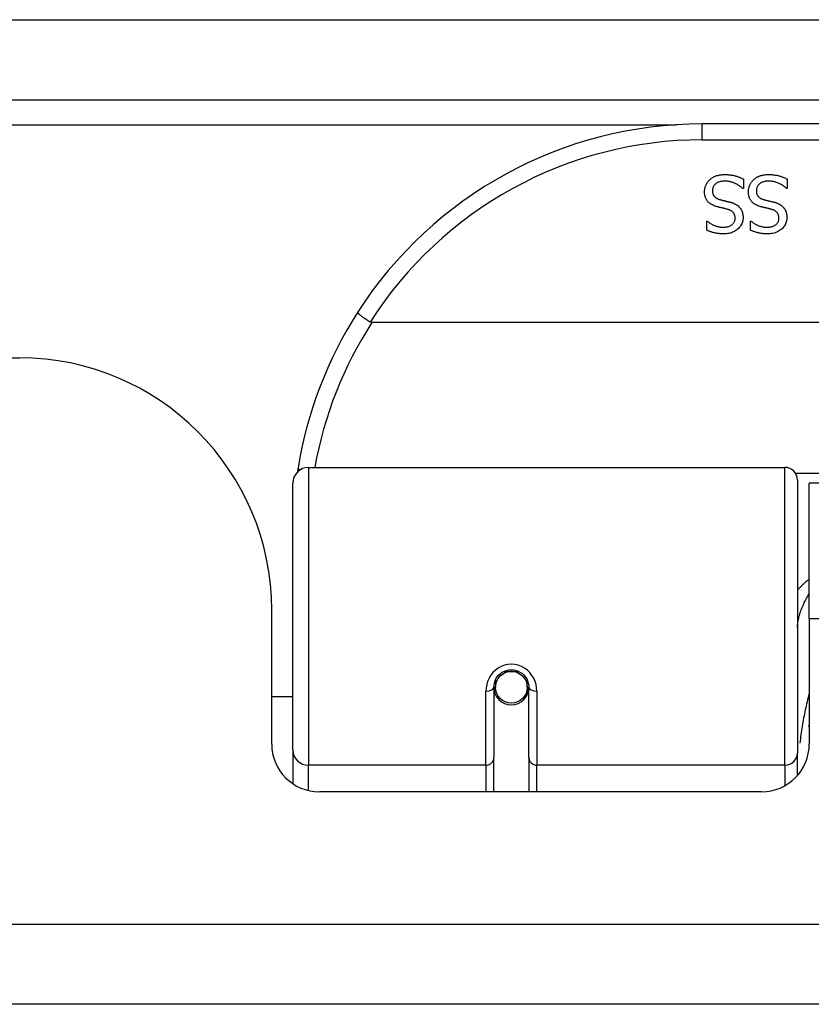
# Model space of a CAD drawing. Header units: inches. Extents: x 27 to 746, y 82 to 342.
# Tile 29 of 256: x 101.912 to 102.892, y 81.862 to 83.081. Entities that reach past the tile are written whole.
import ezdxf

# ---------------------------------------------------------------- set-up
doc = ezdxf.new("R2010")
doc.units = ezdxf.units.IN
doc.header["$MEASUREMENT"] = 0
doc.layers.add('Visible Edges(ANSI)', color=7, linetype='Continuous', lineweight=25)
doc.layers.add('Visible Tangent Edges(ANSI)', color=7, linetype='Continuous', lineweight=25)

msp = doc.modelspace()

# ---------------------------------------------------------------- linework, layer by layer
at = {"layer": 'Visible Edges(ANSI)'}
for p, q in [((99.2553, 82.9819), (171.0573, 82.9819)), ((104.2528, 82.9519), (102.7568, 82.9519)), ((102.808, 82.8838), (102.808, 82.8719)), ((102.8622, 82.8838), (102.8622, 82.8719)), ((102.808, 82.8719), (102.8073, 82.8719)), ((102.8622, 82.8719), (102.8615, 82.8719)), ((102.7625, 82.8317), (102.7632, 82.8317)), ((102.7625, 82.8205), (102.7625, 82.8317)), ((102.8168, 82.8317), (102.8175, 82.8317)), ((102.8168, 82.8205), (102.8168, 82.8317)), ((104.6617, 82.7063), (102.3479, 82.7063)), ((99.3538, 82.6624), (101.9118, 82.6624)), ((102.2696, 82.5269), (102.8591, 82.5269)), ((102.2499, 82.1773), (102.2499, 82.5072)), ((102.8749, 82.5112), (102.8749, 82.1735)), ((102.8893, 82.3394), (102.8893, 82.5074)), ((104.1203, 82.5074), (102.8893, 82.5074)), ((102.2238, 82.1845), (102.2238, 82.3504)), ((102.8893, 82.3394), (102.8893, 82.1845)), ((102.5009, 82.2638), (102.5009, 82.2548)), ((102.5402, 82.2548), (102.5402, 82.2638)), ((102.4989, 82.2548), (102.4989, 82.1678)), ((102.501, 82.2524), (102.499, 82.2524)), ((102.5421, 82.2524), (102.5401, 82.2524)), ((102.5422, 82.1678), (102.5422, 82.2548)), ((102.2499, 82.2429), (102.2238, 82.2429)), ((102.5048, 82.2429), (102.5024, 82.2429)), ((102.5387, 82.2429), (102.5363, 82.2429)), ((102.2499, 82.1773), (102.2499, 82.1355)), ((102.4989, 82.1254), (102.4989, 82.1678)), ((102.5422, 82.1678), (102.5422, 82.1254)), ((102.8749, 82.1458), (102.8749, 82.1735)), ((102.8303, 82.1254), (102.2829, 82.1254)), ((170.9588, 81.8624), (99.3538, 81.8624))]:
    msp.add_line(p, q, dxfattribs=at)
at = {"layer": 'Visible Edges(ANSI)', "flags": 128}
for points in [[(102.7662, 82.8828), (102.7668, 82.8833), (102.7674, 82.8838), (102.768, 82.8843), (102.7686, 82.8847), (102.7692, 82.8852), (102.7698, 82.8856), (102.7705, 82.886), (102.7711, 82.8863), (102.7718, 82.8867), (102.7725, 82.887), (102.7732, 82.8873), (102.7739, 82.8876), (102.7746, 82.8879), (102.7754, 82.8881), (102.7762, 82.8883), (102.777, 82.8885), (102.7779, 82.8887), (102.7788, 82.8888), (102.7797, 82.889), (102.7806, 82.8891), (102.7816, 82.8892), (102.7826, 82.8892), (102.7836, 82.8893), (102.7847, 82.8893)], [(102.7847, 82.8893), (102.786, 82.8893), (102.7872, 82.8892), (102.7884, 82.8892), (102.7896, 82.8891), (102.7907, 82.889), (102.7918, 82.8889), (102.7929, 82.8887), (102.7939, 82.8886), (102.7949, 82.8884), (102.7959, 82.8881), (102.7969, 82.8879), (102.7978, 82.8877), (102.7987, 82.8874), (102.7996, 82.8871), (102.8004, 82.8868), (102.8013, 82.8865), (102.8022, 82.8862), (102.803, 82.8859), (102.8039, 82.8855), (102.8047, 82.8852), (102.8055, 82.8849), (102.8063, 82.8845), (102.8072, 82.8841), (102.808, 82.8838)], [(102.8205, 82.8828), (102.821, 82.8833), (102.8216, 82.8838), (102.8222, 82.8843), (102.8228, 82.8847), (102.8235, 82.8852), (102.8241, 82.8856), (102.8247, 82.886), (102.8254, 82.8863), (102.8261, 82.8867), (102.8268, 82.887), (102.8275, 82.8873), (102.8282, 82.8876), (102.8289, 82.8879), (102.8297, 82.8881), (102.8305, 82.8883), (102.8313, 82.8885), (102.8321, 82.8887), (102.833, 82.8888), (102.8339, 82.889), (102.8349, 82.8891), (102.8359, 82.8892), (102.8369, 82.8892), (102.8379, 82.8893), (102.839, 82.8893)], [(102.839, 82.8893), (102.8402, 82.8893), (102.8415, 82.8892), (102.8427, 82.8892), (102.8438, 82.8891), (102.845, 82.889), (102.8461, 82.8889), (102.8472, 82.8887), (102.8482, 82.8886), (102.8492, 82.8884), (102.8502, 82.8881), (102.8511, 82.8879), (102.8521, 82.8877), (102.853, 82.8874), (102.8538, 82.8871), (102.8547, 82.8868), (102.8556, 82.8865), (102.8564, 82.8862), (102.8573, 82.8859), (102.8581, 82.8855), (102.859, 82.8852), (102.8598, 82.8849), (102.8606, 82.8845), (102.8614, 82.8841), (102.8622, 82.8838)], [(102.7598, 82.8678), (102.7598, 82.8685), (102.7598, 82.8692), (102.7599, 82.8699), (102.76, 82.8706), (102.7601, 82.8713), (102.7602, 82.8719), (102.7603, 82.8726), (102.7605, 82.8733), (102.7607, 82.874), (102.7609, 82.8747), (102.7612, 82.8753), (102.7615, 82.876), (102.7618, 82.8767), (102.7621, 82.8773), (102.7624, 82.8779), (102.7627, 82.8785), (102.7631, 82.8791), (102.7635, 82.8797), (102.7639, 82.8803), (102.7643, 82.8808), (102.7648, 82.8814), (102.7652, 82.8819), (102.7657, 82.8824), (102.7662, 82.8828)], [(102.7854, 82.8811), (102.7841, 82.8811), (102.7829, 82.881), (102.7817, 82.8809), (102.7806, 82.8807), (102.7795, 82.8805), (102.7785, 82.8803), (102.7776, 82.88), (102.7767, 82.8797), (102.7758, 82.8793), (102.775, 82.8789), (102.7743, 82.8784), (102.7736, 82.8779), (102.7729, 82.8773), (102.7724, 82.8767), (102.7718, 82.8761), (102.7714, 82.8755), (102.7709, 82.8748), (102.7706, 82.8741), (102.7703, 82.8734), (102.77, 82.8726), (102.7698, 82.8718), (102.7697, 82.871), (102.7696, 82.8702), (102.7696, 82.8693)], [(102.8073, 82.8719), (102.8065, 82.8726), (102.8057, 82.8733), (102.8049, 82.874), (102.804, 82.8746), (102.8032, 82.8752), (102.8023, 82.8758), (102.8014, 82.8763), (102.8005, 82.8769), (102.7996, 82.8774), (102.7987, 82.8778), (102.7977, 82.8783), (102.7967, 82.8787), (102.7957, 82.8791), (102.7948, 82.8794), (102.7938, 82.8798), (102.7928, 82.88), (102.7919, 82.8803), (102.7909, 82.8805), (102.79, 82.8807), (102.7891, 82.8808), (102.7881, 82.881), (102.7872, 82.881), (102.7863, 82.8811), (102.7854, 82.8811)], [(102.814, 82.8678), (102.8141, 82.8685), (102.8141, 82.8692), (102.8141, 82.8699), (102.8142, 82.8706), (102.8143, 82.8713), (102.8145, 82.8719), (102.8146, 82.8726), (102.8148, 82.8733), (102.815, 82.874), (102.8152, 82.8747), (102.8155, 82.8753), (102.8157, 82.876), (102.816, 82.8767), (102.8163, 82.8773), (102.8167, 82.8779), (102.817, 82.8785), (102.8174, 82.8791), (102.8178, 82.8797), (102.8182, 82.8803), (102.8186, 82.8808), (102.819, 82.8814), (102.8195, 82.8819), (102.82, 82.8824), (102.8205, 82.8828)], [(102.8397, 82.8811), (102.8384, 82.8811), (102.8372, 82.881), (102.836, 82.8809), (102.8349, 82.8807), (102.8338, 82.8805), (102.8328, 82.8803), (102.8318, 82.88), (102.8309, 82.8797), (102.8301, 82.8793), (102.8293, 82.8789), (102.8285, 82.8784), (102.8279, 82.8779), (102.8272, 82.8773), (102.8266, 82.8767), (102.8261, 82.8761), (102.8256, 82.8755), (102.8252, 82.8748), (102.8249, 82.8741), (102.8246, 82.8734), (102.8243, 82.8726), (102.8241, 82.8718), (102.824, 82.871), (102.8239, 82.8702), (102.8239, 82.8693)], [(102.8615, 82.8719), (102.8607, 82.8726), (102.8599, 82.8733), (102.8591, 82.874), (102.8583, 82.8746), (102.8574, 82.8752), (102.8566, 82.8758), (102.8557, 82.8763), (102.8548, 82.8769), (102.8539, 82.8774), (102.8529, 82.8778), (102.852, 82.8783), (102.851, 82.8787), (102.85, 82.8791), (102.849, 82.8794), (102.8481, 82.8798), (102.8471, 82.88), (102.8462, 82.8803), (102.8452, 82.8805), (102.8443, 82.8807), (102.8433, 82.8808), (102.8424, 82.881), (102.8415, 82.881), (102.8406, 82.8811), (102.8397, 82.8811)], [(102.7738, 82.8499), (102.7727, 82.8503), (102.7715, 82.8507), (102.7704, 82.8512), (102.7694, 82.8517), (102.7684, 82.8522), (102.7675, 82.8527), (102.7667, 82.8533), (102.7659, 82.8539), (102.7651, 82.8546), (102.7644, 82.8552), (102.7638, 82.8559), (102.7632, 82.8567), (102.7626, 82.8574), (102.7621, 82.8582), (102.7617, 82.8591), (102.7613, 82.8599), (102.7609, 82.8608), (102.7606, 82.8617), (102.7604, 82.8626), (102.7601, 82.8636), (102.76, 82.8646), (102.7599, 82.8656), (102.7598, 82.8667), (102.7598, 82.8678)], [(102.7696, 82.8693), (102.7696, 82.8686), (102.7696, 82.8679), (102.7697, 82.8673), (102.7698, 82.8666), (102.77, 82.866), (102.7701, 82.8654), (102.7703, 82.8649), (102.7705, 82.8643), (102.7708, 82.8638), (102.771, 82.8633), (102.7714, 82.8628), (102.7717, 82.8624), (102.7721, 82.862), (102.7725, 82.8615), (102.7729, 82.8612), (102.7734, 82.8608), (102.7739, 82.8604), (102.7744, 82.8601), (102.775, 82.8598), (102.7756, 82.8595), (102.7762, 82.8592), (102.7769, 82.8589), (102.7776, 82.8587), (102.7783, 82.8584)], [(102.8281, 82.8499), (102.8269, 82.8503), (102.8258, 82.8507), (102.8247, 82.8512), (102.8237, 82.8517), (102.8227, 82.8522), (102.8218, 82.8527), (102.8209, 82.8533), (102.8201, 82.8539), (102.8194, 82.8546), (102.8187, 82.8552), (102.818, 82.8559), (102.8174, 82.8567), (102.8169, 82.8574), (102.8164, 82.8582), (102.8159, 82.8591), (102.8155, 82.8599), (102.8152, 82.8608), (102.8149, 82.8617), (102.8146, 82.8626), (102.8144, 82.8636), (102.8143, 82.8646), (102.8141, 82.8656), (102.8141, 82.8667), (102.814, 82.8678)], [(102.8239, 82.8693), (102.8239, 82.8686), (102.8239, 82.8679), (102.824, 82.8673), (102.8241, 82.8666), (102.8242, 82.866), (102.8244, 82.8654), (102.8246, 82.8649), (102.8248, 82.8643), (102.825, 82.8638), (102.8253, 82.8633), (102.8256, 82.8628), (102.826, 82.8624), (102.8263, 82.862), (102.8267, 82.8615), (102.8272, 82.8612), (102.8276, 82.8608), (102.8281, 82.8604), (102.8287, 82.8601), (102.8292, 82.8598), (102.8298, 82.8595), (102.8305, 82.8592), (102.8311, 82.8589), (102.8318, 82.8587), (102.8326, 82.8584)], [(102.7884, 82.8462), (102.7879, 82.8463), (102.7873, 82.8465), (102.7868, 82.8466), (102.7862, 82.8468), (102.7856, 82.8469), (102.785, 82.8471), (102.7844, 82.8472), (102.7838, 82.8474), (102.7831, 82.8475), (102.7825, 82.8477), (102.7818, 82.8479), (102.781, 82.848), (102.7803, 82.8482), (102.7796, 82.8484), (102.779, 82.8485), (102.7783, 82.8487), (102.7777, 82.8489), (102.7771, 82.849), (102.7765, 82.8492), (102.7759, 82.8493), (102.7754, 82.8495), (102.7748, 82.8496), (102.7743, 82.8498), (102.7738, 82.8499)], [(102.7783, 82.8584), (102.7789, 82.8583), (102.7794, 82.8581), (102.7799, 82.858), (102.7804, 82.8578), (102.781, 82.8577), (102.7815, 82.8576), (102.782, 82.8575), (102.7824, 82.8573), (102.7829, 82.8572), (102.7834, 82.8571), (102.7839, 82.857), (102.7843, 82.8569), (102.7848, 82.8568), (102.7853, 82.8567), (102.7858, 82.8565), (102.7863, 82.8564), (102.7868, 82.8563), (102.7874, 82.8561), (102.788, 82.856), (102.7886, 82.8559), (102.7892, 82.8557), (102.7898, 82.8555), (102.7905, 82.8554), (102.7911, 82.8552)], [(102.7911, 82.8552), (102.7917, 82.855), (102.7923, 82.8549), (102.7929, 82.8547), (102.7935, 82.8545), (102.7941, 82.8543), (102.7946, 82.8541), (102.7952, 82.8539), (102.7957, 82.8537), (102.7962, 82.8535), (102.7967, 82.8532), (102.7972, 82.853), (102.7977, 82.8528), (102.7982, 82.8525), (102.7986, 82.8523), (102.7991, 82.852), (102.7996, 82.8517), (102.8, 82.8514), (102.8004, 82.8511), (102.8009, 82.8508), (102.8013, 82.8504), (102.8017, 82.8501), (102.8021, 82.8497), (102.8025, 82.8493), (102.8028, 82.849)], [(102.8028, 82.849), (102.8032, 82.8486), (102.8035, 82.8481), (102.8039, 82.8477), (102.8042, 82.8473), (102.8045, 82.8468), (102.8048, 82.8464), (102.8051, 82.8459), (102.8053, 82.8455), (102.8056, 82.845), (102.8058, 82.8445), (102.806, 82.844), (102.8062, 82.8434), (102.8064, 82.8429), (102.8066, 82.8424), (102.8068, 82.8418), (102.8069, 82.8412), (102.807, 82.8406), (102.8071, 82.84), (102.8072, 82.8394), (102.8073, 82.8388), (102.8074, 82.8382), (102.8074, 82.8375), (102.8074, 82.8368), (102.8074, 82.8361)], [(102.8426, 82.8462), (102.8421, 82.8463), (102.8416, 82.8465), (102.8411, 82.8466), (102.8405, 82.8468), (102.8399, 82.8469), (102.8393, 82.8471), (102.8387, 82.8472), (102.8381, 82.8474), (102.8374, 82.8475), (102.8367, 82.8477), (102.836, 82.8479), (102.8353, 82.848), (102.8346, 82.8482), (102.8339, 82.8484), (102.8332, 82.8485), (102.8326, 82.8487), (102.832, 82.8489), (102.8313, 82.849), (102.8308, 82.8492), (102.8302, 82.8493), (102.8296, 82.8495), (102.8291, 82.8496), (102.8286, 82.8498), (102.8281, 82.8499)], [(102.8326, 82.8584), (102.8331, 82.8583), (102.8337, 82.8581), (102.8342, 82.858), (102.8347, 82.8578), (102.8352, 82.8577), (102.8357, 82.8576), (102.8362, 82.8575), (102.8367, 82.8573), (102.8372, 82.8572), (102.8377, 82.8571), (102.8381, 82.857), (102.8386, 82.8569), (102.8391, 82.8568), (102.8395, 82.8567), (102.84, 82.8565), (102.8406, 82.8564), (102.8411, 82.8563), (102.8417, 82.8561), (102.8422, 82.856), (102.8428, 82.8559), (102.8434, 82.8557), (102.8441, 82.8555), (102.8447, 82.8554), (102.8454, 82.8552)], [(102.8454, 82.8552), (102.846, 82.855), (102.8466, 82.8549), (102.8472, 82.8547), (102.8478, 82.8545), (102.8483, 82.8543), (102.8489, 82.8541), (102.8494, 82.8539), (102.85, 82.8537), (102.8505, 82.8535), (102.851, 82.8532), (102.8515, 82.853), (102.852, 82.8528), (102.8524, 82.8525), (102.8529, 82.8523), (102.8534, 82.852), (102.8538, 82.8517), (102.8543, 82.8514), (102.8547, 82.8511), (102.8551, 82.8508), (102.8555, 82.8504), (102.8559, 82.8501), (102.8563, 82.8497), (102.8567, 82.8493), (102.8571, 82.849)], [(102.8571, 82.849), (102.8575, 82.8486), (102.8578, 82.8481), (102.8581, 82.8477), (102.8585, 82.8473), (102.8588, 82.8468), (102.859, 82.8464), (102.8593, 82.8459), (102.8596, 82.8455), (102.8598, 82.845), (102.8601, 82.8445), (102.8603, 82.844), (102.8605, 82.8434), (102.8607, 82.8429), (102.8609, 82.8424), (102.861, 82.8418), (102.8612, 82.8412), (102.8613, 82.8406), (102.8614, 82.84), (102.8615, 82.8394), (102.8616, 82.8388), (102.8616, 82.8382), (102.8617, 82.8375), (102.8617, 82.8368), (102.8617, 82.8361)], [(102.783, 82.824), (102.784, 82.824), (102.7851, 82.8241), (102.7861, 82.8242), (102.7871, 82.8244), (102.788, 82.8246), (102.7889, 82.8248), (102.7898, 82.8251), (102.7906, 82.8254), (102.7914, 82.8258), (102.7921, 82.8262), (102.7929, 82.8266), (102.7936, 82.8271), (102.7942, 82.8276), (102.7948, 82.8282), (102.7953, 82.8288), (102.7958, 82.8294), (102.7962, 82.83), (102.7966, 82.8307), (102.7969, 82.8313), (102.7972, 82.8321), (102.7974, 82.8328), (102.7975, 82.8336), (102.7976, 82.8343), (102.7976, 82.8352)], [(102.8074, 82.8361), (102.8074, 82.8347), (102.8072, 82.8334), (102.807, 82.832), (102.8067, 82.8307), (102.8063, 82.8294), (102.8058, 82.8282), (102.8051, 82.827), (102.8044, 82.8259), (102.8037, 82.8248), (102.8028, 82.8237), (102.8018, 82.8227), (102.8007, 82.8217), (102.7996, 82.8208), (102.7984, 82.8199), (102.7971, 82.8192), (102.7958, 82.8185), (102.7945, 82.8179), (102.7931, 82.8173), (102.7916, 82.8169), (102.7901, 82.8165), (102.7886, 82.8162), (102.787, 82.816), (102.7853, 82.8159), (102.7836, 82.8159)], [(102.7976, 82.8352), (102.7976, 82.8359), (102.7975, 82.8366), (102.7975, 82.8373), (102.7974, 82.838), (102.7972, 82.8386), (102.797, 82.8392), (102.7968, 82.8398), (102.7966, 82.8403), (102.7963, 82.8409), (102.796, 82.8414), (102.7956, 82.8419), (102.7952, 82.8423), (102.7948, 82.8428), (102.7944, 82.8432), (102.7939, 82.8436), (102.7934, 82.8439), (102.7929, 82.8443), (102.7923, 82.8446), (102.7917, 82.8449), (102.7911, 82.8452), (102.7905, 82.8455), (102.7898, 82.8458), (102.7891, 82.846), (102.7884, 82.8462)], [(102.8372, 82.824), (102.8383, 82.824), (102.8394, 82.8241), (102.8404, 82.8242), (102.8413, 82.8244), (102.8423, 82.8246), (102.8432, 82.8248), (102.844, 82.8251), (102.8449, 82.8254), (102.8457, 82.8258), (102.8464, 82.8262), (102.8471, 82.8266), (102.8478, 82.8271), (102.8485, 82.8276), (102.8491, 82.8282), (102.8496, 82.8288), (102.8501, 82.8294), (102.8505, 82.83), (102.8509, 82.8307), (102.8512, 82.8313), (102.8514, 82.8321), (102.8516, 82.8328), (102.8518, 82.8336), (102.8519, 82.8343), (102.8519, 82.8352)], [(102.8617, 82.8361), (102.8617, 82.8347), (102.8615, 82.8334), (102.8613, 82.832), (102.861, 82.8307), (102.8605, 82.8294), (102.86, 82.8282), (102.8594, 82.827), (102.8587, 82.8259), (102.8579, 82.8248), (102.857, 82.8237), (102.8561, 82.8227), (102.855, 82.8217), (102.8538, 82.8208), (102.8526, 82.8199), (102.8514, 82.8192), (102.8501, 82.8185), (102.8487, 82.8179), (102.8473, 82.8173), (102.8459, 82.8169), (102.8444, 82.8165), (102.8428, 82.8162), (102.8412, 82.816), (102.8396, 82.8159), (102.8379, 82.8159)], [(102.8519, 82.8352), (102.8519, 82.8359), (102.8518, 82.8366), (102.8517, 82.8373), (102.8516, 82.838), (102.8515, 82.8386), (102.8513, 82.8392), (102.8511, 82.8398), (102.8508, 82.8403), (102.8505, 82.8409), (102.8502, 82.8414), (102.8499, 82.8419), (102.8495, 82.8423), (102.8491, 82.8428), (102.8486, 82.8432), (102.8482, 82.8436), (102.8477, 82.8439), (102.8472, 82.8443), (102.8466, 82.8446), (102.846, 82.8449), (102.8454, 82.8452), (102.8447, 82.8455), (102.8441, 82.8458), (102.8434, 82.846), (102.8426, 82.8462)], [(102.7632, 82.8317), (102.7638, 82.8312), (102.7644, 82.8307), (102.765, 82.8302), (102.7657, 82.8297), (102.7664, 82.8293), (102.7671, 82.8288), (102.7678, 82.8284), (102.7686, 82.8279), (102.7694, 82.8275), (102.7702, 82.8271), (102.771, 82.8267), (102.7719, 82.8263), (102.7728, 82.826), (102.7737, 82.8256), (102.7746, 82.8253), (102.7755, 82.825), (102.7764, 82.8248), (102.7773, 82.8246), (102.7782, 82.8244), (102.7792, 82.8243), (102.7801, 82.8242), (102.7811, 82.8241), (102.782, 82.824), (102.783, 82.824)], [(102.8175, 82.8317), (102.8181, 82.8312), (102.8187, 82.8307), (102.8193, 82.8302), (102.82, 82.8297), (102.8206, 82.8293), (102.8213, 82.8288), (102.8221, 82.8284), (102.8228, 82.8279), (102.8236, 82.8275), (102.8244, 82.8271), (102.8253, 82.8267), (102.8262, 82.8263), (102.827, 82.826), (102.8279, 82.8256), (102.8288, 82.8253), (102.8297, 82.825), (102.8306, 82.8248), (102.8316, 82.8246), (102.8325, 82.8244), (102.8334, 82.8243), (102.8344, 82.8242), (102.8353, 82.8241), (102.8363, 82.824), (102.8372, 82.824)], [(102.7836, 82.8159), (102.7826, 82.8159), (102.7816, 82.8159), (102.7807, 82.8159), (102.7797, 82.816), (102.7787, 82.8161), (102.7778, 82.8162), (102.7769, 82.8163), (102.7759, 82.8164), (102.775, 82.8165), (102.7741, 82.8167), (102.7732, 82.8169), (102.7723, 82.817), (102.7715, 82.8173), (102.7706, 82.8175), (102.7698, 82.8177), (102.7689, 82.818), (102.7681, 82.8182), (102.7673, 82.8185), (102.7664, 82.8188), (102.7656, 82.8191), (102.7648, 82.8194), (102.7641, 82.8197), (102.7633, 82.8201), (102.7625, 82.8205)], [(102.8379, 82.8159), (102.8369, 82.8159), (102.8359, 82.8159), (102.8349, 82.8159), (102.834, 82.816), (102.833, 82.8161), (102.8321, 82.8162), (102.8311, 82.8163), (102.8302, 82.8164), (102.8293, 82.8165), (102.8284, 82.8167), (102.8275, 82.8169), (102.8266, 82.817), (102.8257, 82.8173), (102.8249, 82.8175), (102.824, 82.8177), (102.8232, 82.818), (102.8223, 82.8182), (102.8215, 82.8185), (102.8207, 82.8188), (102.8199, 82.8191), (102.8191, 82.8194), (102.8183, 82.8197), (102.8176, 82.8201), (102.8168, 82.8205)], [(102.3302, 82.7188), (102.3301, 82.7187), (102.3302, 82.7185), (102.3303, 82.7183), (102.3305, 82.7181), (102.3308, 82.7178), (102.3311, 82.7175), (102.3315, 82.7171), (102.3319, 82.7167), (102.3325, 82.7162), (102.3331, 82.7158), (102.3337, 82.7153), (102.3344, 82.7147), (102.3351, 82.7141), (102.336, 82.7136), (102.3368, 82.7129), (102.3377, 82.7123), (102.3386, 82.7116), (102.3396, 82.711), (102.3406, 82.7103), (102.3416, 82.7096), (102.3426, 82.7089), (102.3437, 82.7082), (102.3448, 82.7075), (102.3459, 82.7068)], [(102.3479, 82.7063), (102.3478, 82.7063), (102.3477, 82.7063), (102.3476, 82.7063), (102.3476, 82.7063), (102.3475, 82.7063), (102.3474, 82.7063), (102.3473, 82.7063), (102.3472, 82.7063), (102.3471, 82.7063), (102.347, 82.7063), (102.3469, 82.7064), (102.3469, 82.7064), (102.3468, 82.7064), (102.3467, 82.7064), (102.3466, 82.7065), (102.3465, 82.7065), (102.3464, 82.7065), (102.3463, 82.7065), (102.3463, 82.7066), (102.3462, 82.7066), (102.3461, 82.7067), (102.346, 82.7067), (102.3459, 82.7068), (102.3459, 82.7068)], [(102.2564, 82.5261), (102.2564, 82.5259), (102.2564, 82.5257), (102.2563, 82.5255), (102.2563, 82.5253), (102.2563, 82.5251), (102.2562, 82.5249), (102.2562, 82.5247), (102.2562, 82.5245), (102.2561, 82.5243), (102.2561, 82.5241), (102.2561, 82.5238), (102.256, 82.5236), (102.256, 82.5234), (102.256, 82.5232), (102.2559, 82.523), (102.2559, 82.5228), (102.2559, 82.5226), (102.2558, 82.5224), (102.2558, 82.5222), (102.2558, 82.522), (102.2557, 82.5218), (102.2557, 82.5216), (102.2557, 82.5213), (102.2556, 82.5211)], [(102.4989, 82.2548), (102.4991, 82.2574), (102.4996, 82.26), (102.5004, 82.2626), (102.5015, 82.2651), (102.503, 82.2675), (102.5048, 82.2696), (102.507, 82.2716), (102.5093, 82.2733), (102.512, 82.2746), (102.5147, 82.2756), (102.5176, 82.2762), (102.5206, 82.2764), (102.5235, 82.2762), (102.5264, 82.2756), (102.5292, 82.2746), (102.5318, 82.2732), (102.5342, 82.2716), (102.5363, 82.2696), (102.5381, 82.2674), (102.5396, 82.2651), (102.5407, 82.2626), (102.5415, 82.26), (102.542, 82.2574), (102.5422, 82.2548)], [(102.8888, 82.2064), (102.8888, 82.2064), (102.8888, 82.2065), (102.8888, 82.2065), (102.8889, 82.2066), (102.8889, 82.2067), (102.8889, 82.2067), (102.8889, 82.2068), (102.889, 82.2068), (102.889, 82.2069), (102.889, 82.2069), (102.889, 82.207), (102.889, 82.207), (102.8891, 82.2071), (102.8891, 82.2071), (102.8891, 82.2072), (102.8891, 82.2073), (102.8892, 82.2073), (102.8892, 82.2074), (102.8892, 82.2074), (102.8892, 82.2075), (102.8892, 82.2075), (102.8893, 82.2076), (102.8893, 82.2076), (102.8893, 82.2077)]]:
    msp.add_lwpolyline(points, dxfattribs=at)
at = {"layer": 'Visible Edges(ANSI)'}
msp.add_circle((102.5206, 82.2548), 0.0197, dxfattribs=at)
for centre, radius, start, end in [((102.7568, 82.445), 0.5069, 90, 147.3142), ((102.7568, 82.445), 0.5069, 147.3142, 170.7932), ((101.9118, 82.3504), 0.312, 0, 90), ((102.2696, 82.5072), 0.0197, 90, 180), ((102.8591, 82.5112), 0.0157, 0, 90), ((102.5206, 82.2548), 0.0217, 180, 0), ((102.2829, 82.1845), 0.0591, 180, 270), ((102.8303, 82.1845), 0.0591, 270, 0)]:
    msp.add_arc(centre, radius, start, end, dxfattribs=at)
for start_param, end_param in [(3.444465, 3.571292), (5.853486, 5.980313)]:
    msp.add_ellipse((102.5206, 82.2629), major_axis=(0.0217, 0), ratio=0.267949, start_param=start_param, end_param=end_param, dxfattribs=at)
at = {"layer": 'Visible Tangent Edges(ANSI)'}
for p, q in [((99.2553, 83.0809), (170.2902, 83.0809)), ((100.0535, 82.9509), (102.725, 82.9509)), ((102.7568, 82.9322), (102.7568, 82.9519)), ((102.7568, 82.9322), (104.2528, 82.9322)), ((102.2696, 82.5269), (102.2696, 82.1583)), ((102.8591, 82.1583), (102.8591, 82.5269)), ((104.137, 82.5192), (102.8727, 82.5192)), ((104.1203, 82.3394), (102.8893, 82.3394)), ((102.5115, 82.2744), (102.5296, 82.2744)), ((102.4891, 82.1583), (102.4891, 82.2501)), ((102.5521, 82.2501), (102.5521, 82.1583)), ((102.2696, 82.1269), (102.2696, 82.1583)), ((102.4891, 82.1583), (102.2696, 82.1583)), ((102.4891, 82.1583), (102.4891, 82.1254)), ((102.8591, 82.1583), (102.5521, 82.1583)), ((102.5521, 82.1254), (102.5521, 82.1583)), ((102.8591, 82.1583), (102.8591, 82.1329)), ((99.3538, 81.9614), (170.9588, 81.9614))]:
    msp.add_line(p, q, dxfattribs=at)
at = {"layer": 'Visible Tangent Edges(ANSI)', "flags": 128}
for points in [[(102.8893, 82.3884), (102.8886, 82.3879), (102.8879, 82.3874), (102.8872, 82.3869), (102.8866, 82.3864), (102.8859, 82.3858), (102.8852, 82.3853), (102.8846, 82.3848), (102.884, 82.3842), (102.8833, 82.3836), (102.8827, 82.3831), (102.8821, 82.3825), (102.8815, 82.3819), (102.8809, 82.3814), (102.8803, 82.3808), (102.8797, 82.3802), (102.8792, 82.3796), (102.8786, 82.379), (102.878, 82.3784), (102.8775, 82.3779), (102.877, 82.3773), (102.8764, 82.3767), (102.8759, 82.3761), (102.8754, 82.3755), (102.8749, 82.3749)], [(102.8749, 82.3286), (102.8749, 82.3301), (102.875, 82.3317), (102.8752, 82.3333), (102.8754, 82.335), (102.8756, 82.3367), (102.8759, 82.3384), (102.8763, 82.3401), (102.8767, 82.3418), (102.8772, 82.3436), (102.8777, 82.3453), (102.8782, 82.3471), (102.8788, 82.3489), (102.8795, 82.3507), (102.8802, 82.3525), (102.8809, 82.3543), (102.8817, 82.3561), (102.8825, 82.3579), (102.8833, 82.3597), (102.8842, 82.3615), (102.8852, 82.3633), (102.8861, 82.365), (102.8871, 82.3668), (102.8882, 82.3686), (102.8893, 82.3704)], [(102.5521, 82.2501), (102.5518, 82.2541), (102.5511, 82.2581), (102.5499, 82.2621), (102.5482, 82.2659), (102.5461, 82.2695), (102.5435, 82.2729), (102.5404, 82.2759), (102.5369, 82.2784), (102.5331, 82.2805), (102.5291, 82.282), (102.5249, 82.283), (102.5206, 82.2833), (102.5163, 82.283), (102.5121, 82.2821), (102.508, 82.2805), (102.5042, 82.2785), (102.5008, 82.2759), (102.4977, 82.2729), (102.4951, 82.2696), (102.4929, 82.2659), (102.4912, 82.2621), (102.49, 82.2581), (102.4893, 82.2541), (102.4891, 82.2501)], [(102.8893, 82.2468), (102.8886, 82.2444), (102.888, 82.2419), (102.8874, 82.2394), (102.8867, 82.2369), (102.8861, 82.2343), (102.8856, 82.2318), (102.885, 82.2293), (102.8844, 82.2268), (102.8839, 82.2243), (102.8834, 82.2217), (102.8829, 82.2192), (102.8824, 82.2166), (102.8819, 82.2141), (102.8815, 82.2115), (102.881, 82.209), (102.8806, 82.2064), (102.8802, 82.2038), (102.8798, 82.2012), (102.8794, 82.1987), (102.8791, 82.1961), (102.8787, 82.1935), (102.8784, 82.1909), (102.8781, 82.1883), (102.8778, 82.1857)]]:
    msp.add_lwpolyline(points, dxfattribs=at)
at = {"layer": 'Visible Tangent Edges(ANSI)'}
for centre, start, end in [((102.7568, 82.445), 90, 147.5011), ((102.7568, 82.4413), 147.0552, 169.8777)]:
    msp.add_arc(centre, 0.4872, start, end, dxfattribs=at)
for centre, major_axis, ratio, start_param, end_param in [((102.2758, 82.523), (-0.0194, 0.0031), 0.187438, 0, 0.544489), ((102.4891, 82.2548), (0.00984, 0), 0.476565, 4.712389, 6.283185), ((102.5521, 82.2548), (-0.00984, 0), 0.476565, 0, 1.570796), ((102.2696, 82.1773), (-0.0197, 0), 0.965926, 0, 1.570796), ((102.4891, 82.1678), (0.00984, 0), 0.965926, 4.712389, 6.283185), ((102.5521, 82.1678), (-0.00984, 0), 0.965926, 0, 1.570796), ((102.8591, 82.1735), (0.0157, 0), 0.965926, 4.712389, 6.283185)]:
    msp.add_ellipse(centre, major_axis=major_axis, ratio=ratio, start_param=start_param, end_param=end_param, dxfattribs=at)

doc.saveas('drawing.dxf')
